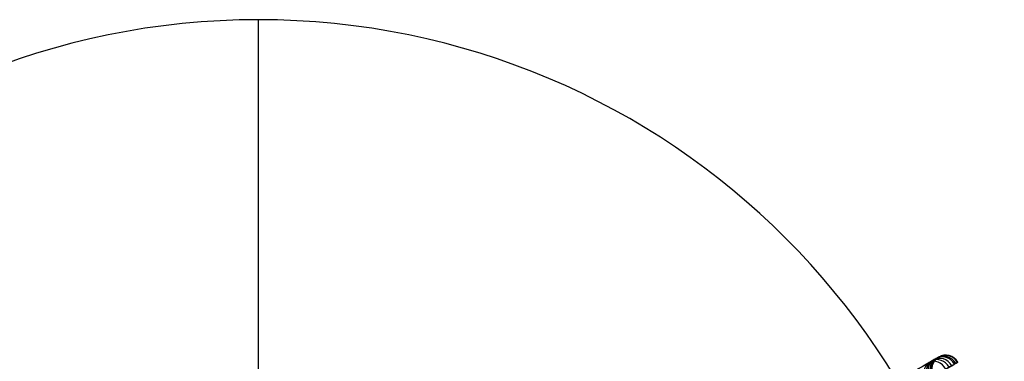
# Model space of a CAD drawing. Header units: millimetres. Extents: x -160 to 160, y -175 to 160.
# Tile 11 of 11: x -51 to 160, y 87 to 160. Entities that reach past the tile are written whole.
import ezdxf

# ---------------------------------------------------------------- set-up
doc = ezdxf.new("R2010")
doc.units = ezdxf.units.MM
doc.header["$MEASUREMENT"] = 0
doc.layers.add('Predefinito', color=7, linetype='Continuous')

msp = doc.modelspace()

# ---------------------------------------------------------------- linework, layer by layer
at = {"layer": 'Predefinito'}
for p, q in [((0, -159.98, -0.08), (0, 160.02, -0.08)), ((0, -159.98, -10.08), (0, 160.02, -10.08)), ((0, 160.02, -0.08), (0, 160.02, -10.08))]:
    msp.add_line(p, q, dxfattribs=at)
for centre in [(0, 0.02, -0.08), (0, 0.02, -10.08), (0, 0.02, -5.08)]:
    msp.add_arc(centre, 160, 0, 180, dxfattribs=at)
at = {"layer": 'Predefinito', "extrusion": (-0.5, 0.866025, -1.15149e-14)}
msp.add_arc((-157.76, 1554.2, 3), 12.5, 65, 243.6352, dxfattribs=at)
at = {"layer": 'Predefinito', "extrusion": (-0.5, 0.866025, -4.24641e-14)}
msp.add_arc((-157.76, 1554.2), 15.5, 65, 243.6352, dxfattribs=at)
at = {"layer": 'Predefinito', "extrusion": (-0.510241, -0.294588, 0.808005)}
msp.add_arc((0, 1055.67, 1162.85), 3, 90, 270, dxfattribs=at)
at = {"layer": 'Predefinito', "extrusion": (0.442169, 0.255286, 0.859835)}
msp.add_arc((0, 645.38, 1416.91), 3, 270, 90, dxfattribs=at)
at = {"layer": 'Predefinito', "extrusion": (-0.37532, -0.216691, 0.90121)}
msp.add_arc((0, 828.24, 1332.29), 3, 90, 270, dxfattribs=at)
at = {"layer": 'Predefinito', "extrusion": (-0.228027, -0.131651, 0.964713)}
msp.add_arc((0, 573.92, 1457.82), 3, 90, 270, dxfattribs=at)
at = {"layer": 'Predefinito', "extrusion": (0.281613, 0.162589, 0.945652)}
msp.add_arc((0, 343.7, 1521.04), 3, 270, 90, dxfattribs=at)
at = {"layer": 'Predefinito', "extrusion": (0.109306, 0.063108, 0.992003)}
msp.add_arc((0, 27.16, 1561.69), 3, 270, 90, dxfattribs=at)
at = {"layer": 'Predefinito', "extrusion": (-0.063938, -0.036915, 0.997271)}
msp.add_arc((0, 284.58, 1538.31), 3, 90, 270, dxfattribs=at)

doc.saveas('drawing.dxf')
